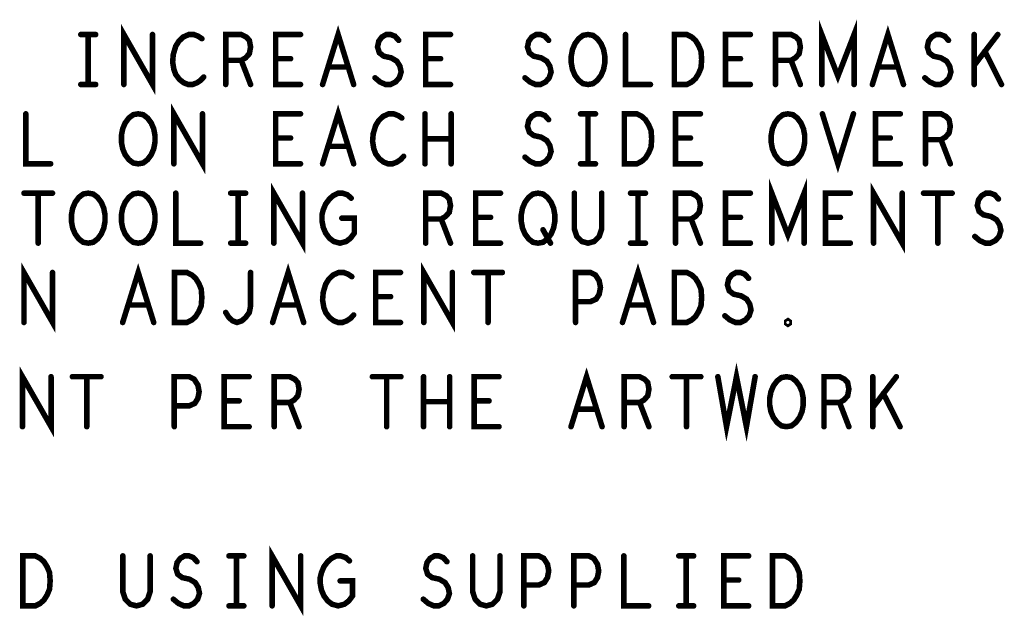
# Model space of a CAD drawing. Extents: x -1 to 10.1, y -2.5 to 8.
# Tile 27 of 38: x 8.4 to 9.6, y -0.5 to 0.3. Entities that reach past the tile are written whole.
import ezdxf

# ---------------------------------------------------------------- set-up
doc = ezdxf.new("R2010")
doc.units = 0
doc.layers.get('0').update_dxf_attribs({"color": 3, "linetype": 'CONTINUOUS'})

# ---------------------------------------------------------------- blocks, each defined once
blk = doc.blocks.new('PAD_R1')
at = {"const_width": 0.5}
blk.add_lwpolyline([(0.25, 0, 1), (-0.25, 0, 1)], format="xyb", close=True, dxfattribs=at)

msp = doc.modelspace()

# ---------------------------------------------------------------- linework, layer by layer
at = {"const_width": 0.007}
for points in [[(8.48634, 0.19939), (8.48634, 0.26239), (8.52238, 0.19939), (8.52238, 0.26239)], [(8.73678, 0.19939), (8.75636, 0.26239), (8.77594, 0.19939)], [(9.36599, 0.19939), (9.36599, 0.26239), (9.38636, 0.20989), (9.40673, 0.26239), (9.40673, 0.19939)], [(9.42978, 0.19939), (9.44936, 0.26239), (9.46894, 0.19939)], [(8.43196, 0.26239), (8.45076, 0.26239)], [(8.44136, 0.26239), (8.44136, 0.19939)], [(8.58459, 0.25714), (8.57989, 0.26029), (8.57441, 0.26239), (8.56814, 0.26239), (8.56109, 0.25924), (8.55561, 0.25399), (8.55169, 0.24769), (8.54856, 0.23719), (8.54778, 0.22774), (8.54934, 0.21829), (8.55169, 0.21199), (8.55639, 0.20569), (8.56188, 0.20149), (8.56736, 0.19939), (8.57284, 0.19939), (8.57833, 0.20149), (8.58303, 0.20464), (8.58694, 0.20884)], [(8.61469, 0.19939), (8.61469, 0.26239), (8.63428, 0.26239), (8.64054, 0.25924), (8.64446, 0.25504), (8.64603, 0.24664), (8.64446, 0.23824), (8.63976, 0.23299), (8.63428, 0.22984), (8.61469, 0.22984)], [(8.70903, 0.19939), (8.67769, 0.19939), (8.67769, 0.26239), (8.70903, 0.26239)], [(8.80291, 0.20779), (8.80918, 0.20254), (8.81623, 0.19939), (8.82249, 0.19939), (8.82876, 0.20254), (8.83346, 0.20779), (8.83581, 0.21514), (8.83424, 0.22249), (8.83033, 0.22879), (8.82328, 0.23299), (8.81388, 0.23509), (8.80839, 0.23929), (8.80604, 0.24664), (8.80761, 0.25399), (8.81153, 0.25924), (8.81701, 0.26239), (8.82249, 0.26239), (8.82798, 0.26029), (8.83268, 0.25504)], [(8.89803, 0.19939), (8.86669, 0.19939), (8.86669, 0.26239), (8.89803, 0.26239)], [(8.99191, 0.20779), (8.99818, 0.20254), (9.00523, 0.19939), (9.01149, 0.19939), (9.01776, 0.20254), (9.02246, 0.20779), (9.02481, 0.21514), (9.02324, 0.22249), (9.01933, 0.22879), (9.01228, 0.23299), (9.00288, 0.23509), (8.99739, 0.23929), (8.99504, 0.24664), (8.99661, 0.25399), (9.00053, 0.25924), (9.00601, 0.26239), (9.01149, 0.26239), (9.01698, 0.26029), (9.02168, 0.25504)], [(9.11869, 0.26239), (9.11869, 0.19939), (9.15003, 0.19939)], [(9.27603, 0.19939), (9.24469, 0.19939), (9.24469, 0.26239), (9.27603, 0.26239)], [(9.30769, 0.19939), (9.30769, 0.26239), (9.32728, 0.26239), (9.33354, 0.25924), (9.33746, 0.25504), (9.33903, 0.24664), (9.33746, 0.23824), (9.33276, 0.23299), (9.32728, 0.22984), (9.30769, 0.22984)], [(9.49591, 0.20779), (9.50218, 0.20254), (9.50923, 0.19939), (9.51549, 0.19939), (9.52176, 0.20254), (9.52646, 0.20779), (9.52881, 0.21514), (9.52724, 0.22249), (9.52333, 0.22879), (9.51628, 0.23299), (9.50688, 0.23509), (9.50139, 0.23929), (9.49904, 0.24664), (9.50061, 0.25399), (9.50453, 0.25924), (9.51001, 0.26239), (9.51549, 0.26239), (9.52098, 0.26029), (9.52568, 0.25504)], [(9.55813, 0.19939), (9.55813, 0.26239)], [(9.58789, 0.26239), (9.55813, 0.22354)], [(9.59259, 0.19939), (9.57144, 0.24139)], [(8.63428, 0.22984), (8.64603, 0.19939)], [(8.69649, 0.23194), (8.67769, 0.23194)], [(8.76889, 0.22144), (8.74383, 0.22144)], [(8.88549, 0.23194), (8.86669, 0.23194)], [(9.26349, 0.23194), (9.24469, 0.23194)], [(9.32728, 0.22984), (9.33903, 0.19939)], [(9.46189, 0.22144), (9.43683, 0.22144)], [(8.43196, 0.19939), (8.45076, 0.19939)], [(8.54934, 0.09939), (8.54934, 0.16239), (8.58538, 0.09939), (8.58538, 0.16239)], [(8.73678, 0.09939), (8.75636, 0.16239), (8.77594, 0.09939)], [(8.36269, 0.16239), (8.36269, 0.09939), (8.39403, 0.09939)], [(8.70903, 0.09939), (8.67769, 0.09939), (8.67769, 0.16239), (8.70903, 0.16239)], [(8.83659, 0.15714), (8.83189, 0.16029), (8.82641, 0.16239), (8.82014, 0.16239), (8.81309, 0.15924), (8.80761, 0.15399), (8.80369, 0.14769), (8.80056, 0.13719), (8.79978, 0.12774), (8.80134, 0.11829), (8.80369, 0.11199), (8.80839, 0.10569), (8.81388, 0.10149), (8.81936, 0.09939), (8.82484, 0.09939), (8.83033, 0.10149), (8.83503, 0.10464), (8.83894, 0.10884)], [(8.86591, 0.09939), (8.86591, 0.16239)], [(8.89881, 0.16239), (8.89881, 0.09939)], [(8.99191, 0.10779), (8.99818, 0.10254), (9.00523, 0.09939), (9.01149, 0.09939), (9.01776, 0.10254), (9.02246, 0.10779), (9.02481, 0.11514), (9.02324, 0.12249), (9.01933, 0.12879), (9.01228, 0.13299), (9.00288, 0.13509), (8.99739, 0.13929), (8.99504, 0.14664), (8.99661, 0.15399), (9.00053, 0.15924), (9.00601, 0.16239), (9.01149, 0.16239), (9.01698, 0.16029), (9.02168, 0.15504)], [(9.06196, 0.16239), (9.08076, 0.16239)], [(9.07136, 0.16239), (9.07136, 0.09939)], [(9.21303, 0.09939), (9.18169, 0.09939), (9.18169, 0.16239), (9.21303, 0.16239)], [(9.36678, 0.16239), (9.38636, 0.09939), (9.40594, 0.16239)], [(9.46503, 0.09939), (9.43369, 0.09939), (9.43369, 0.16239), (9.46503, 0.16239)], [(9.49669, 0.09939), (9.49669, 0.16239), (9.51628, 0.16239), (9.52254, 0.15924), (9.52646, 0.15504), (9.52803, 0.14664), (9.52646, 0.13824), (9.52176, 0.13299), (9.51628, 0.12984), (9.49669, 0.12984)], [(8.69649, 0.13194), (8.67769, 0.13194)], [(8.76889, 0.12144), (8.74383, 0.12144)], [(8.89881, 0.13089), (8.86591, 0.13089)], [(9.20049, 0.13194), (9.18169, 0.13194)], [(9.45249, 0.13194), (9.43369, 0.13194)], [(9.51628, 0.12984), (9.52803, 0.09939)], [(9.06196, 0.09939), (9.08076, 0.09939)], [(8.67534, -0.00061), (8.67534, 0.06239), (8.71138, -0.00061), (8.71138, 0.06239)], [(9.30299, -0.00061), (9.30299, 0.06239), (9.32336, 0.00989), (9.34373, 0.06239), (9.34373, -0.00061)], [(9.43134, -0.00061), (9.43134, 0.06239), (9.46738, -0.00061), (9.46738, 0.06239)], [(8.36034, 0.06239), (8.39638, 0.06239)], [(8.37836, 0.06239), (8.37836, -0.00061)], [(8.55169, 0.06239), (8.55169, -0.00061), (8.58303, -0.00061)], [(8.62096, 0.06239), (8.63976, 0.06239)], [(8.63036, 0.06239), (8.63036, -0.00061)], [(8.76106, 0.03089), (8.77673, 0.03089), (8.77673, 0.01199), (8.77203, 0.00569), (8.76654, 0.00149), (8.75871, -0.00061), (8.75088, 0.00149), (8.74539, 0.00569), (8.74069, 0.01199), (8.73756, 0.01934), (8.73599, 0.02774), (8.73599, 0.03509), (8.73756, 0.04139), (8.74069, 0.04874), (8.74539, 0.05504), (8.75009, 0.05924), (8.75636, 0.06239), (8.76184, 0.06239), (8.76811, 0.06029), (8.77281, 0.05609)], [(8.86669, -0.00061), (8.86669, 0.06239), (8.88628, 0.06239), (8.89254, 0.05924), (8.89646, 0.05504), (8.89803, 0.04664), (8.89646, 0.03824), (8.89176, 0.03299), (8.88628, 0.02984), (8.86669, 0.02984)], [(8.96103, -0.00061), (8.92969, -0.00061), (8.92969, 0.06239), (8.96103, 0.06239)], [(9.05413, 0.06239), (9.05413, 0.01724), (9.05726, 0.00779), (9.06353, 0.00149), (9.07136, -0.00061), (9.07919, 0.00149), (9.08546, 0.00779), (9.08859, 0.01724), (9.08859, 0.06239)], [(9.12496, 0.06239), (9.14376, 0.06239)], [(9.13436, 0.06239), (9.13436, -0.00061)], [(9.18169, -0.00061), (9.18169, 0.06239), (9.20128, 0.06239), (9.20754, 0.05924), (9.21146, 0.05504), (9.21303, 0.04664), (9.21146, 0.03824), (9.20676, 0.03299), (9.20128, 0.02984), (9.18169, 0.02984)], [(9.27603, -0.00061), (9.24469, -0.00061), (9.24469, 0.06239), (9.27603, 0.06239)], [(9.40203, -0.00061), (9.37069, -0.00061), (9.37069, 0.06239), (9.40203, 0.06239)], [(9.49434, 0.06239), (9.53038, 0.06239)], [(9.51236, 0.06239), (9.51236, -0.00061)], [(9.55891, 0.00779), (9.56518, 0.00254), (9.57223, -0.00061), (9.57849, -0.00061), (9.58476, 0.00254), (9.58946, 0.00779), (9.59181, 0.01514), (9.59024, 0.02249), (9.58633, 0.02879), (9.57928, 0.03299), (9.56988, 0.03509), (9.56439, 0.03929), (9.56204, 0.04664), (9.56361, 0.05399), (9.56753, 0.05924), (9.57301, 0.06239), (9.57849, 0.06239), (9.58398, 0.06029), (9.58868, 0.05504)], [(8.88628, 0.02984), (8.89803, -0.00061)], [(8.94849, 0.03194), (8.92969, 0.03194)], [(9.20128, 0.02984), (9.21303, -0.00061)], [(9.26349, 0.03194), (9.24469, 0.03194)], [(9.38949, 0.03194), (9.37069, 0.03194)], [(9.01463, 0.01619), (9.02403, -0.00061)], [(8.62096, -0.00061), (8.63976, -0.00061)], [(9.12496, -0.00061), (9.14376, -0.00061)], [(8.36034, -0.10061), (8.36034, -0.03761), (8.39638, -0.10061), (8.39638, -0.03761)], [(8.86434, -0.10061), (8.86434, -0.03761), (8.90038, -0.10061), (8.90038, -0.03761)], [(8.48478, -0.10061), (8.50436, -0.03761), (8.52394, -0.10061)], [(8.61469, -0.08801), (8.61861, -0.09431), (8.62331, -0.09851), (8.62879, -0.10061), (8.63506, -0.09851), (8.63976, -0.09431), (8.64446, -0.08801), (8.64603, -0.07961), (8.64603, -0.03761)], [(8.67378, -0.10061), (8.69336, -0.03761), (8.71294, -0.10061)], [(8.77359, -0.04286), (8.76889, -0.03971), (8.76341, -0.03761), (8.75714, -0.03761), (8.75009, -0.04076), (8.74461, -0.04601), (8.74069, -0.05231), (8.73756, -0.06281), (8.73678, -0.07226), (8.73834, -0.08171), (8.74069, -0.08801), (8.74539, -0.09431), (8.75088, -0.09851), (8.75636, -0.10061), (8.76184, -0.10061), (8.76733, -0.09851), (8.77203, -0.09536), (8.77594, -0.09116)], [(8.83503, -0.10061), (8.80369, -0.10061), (8.80369, -0.03761), (8.83503, -0.03761)], [(8.92734, -0.03761), (8.96338, -0.03761)], [(8.94536, -0.03761), (8.94536, -0.10061)], [(9.05569, -0.10061), (9.05569, -0.03761), (9.07449, -0.03761), (9.08076, -0.04076), (9.08546, -0.04811), (9.08703, -0.05651), (9.08546, -0.06491), (9.08154, -0.07121), (9.07449, -0.07436), (9.05569, -0.07436)], [(9.11478, -0.10061), (9.13436, -0.03761), (9.15394, -0.10061)], [(9.24391, -0.09221), (9.25018, -0.09746), (9.25723, -0.10061), (9.26349, -0.10061), (9.26976, -0.09746), (9.27446, -0.09221), (9.27681, -0.08486), (9.27524, -0.07751), (9.27133, -0.07121), (9.26428, -0.06701), (9.25488, -0.06491), (9.24939, -0.06071), (9.24704, -0.05336), (9.24861, -0.04601), (9.25253, -0.04076), (9.25801, -0.03761), (9.26349, -0.03761), (9.26898, -0.03971), (9.27368, -0.04496)], [(8.82249, -0.06806), (8.80369, -0.06806)], [(8.51689, -0.07856), (8.49183, -0.07856)], [(8.70589, -0.07856), (8.68083, -0.07856)], [(9.14689, -0.07856), (9.12183, -0.07856)], [(8.35848, -0.232), (8.35848, -0.169), (8.39452, -0.232), (8.39452, -0.169)], [(9.04992, -0.232), (9.0695, -0.169), (9.08908, -0.232)], [(9.235, -0.169), (9.24597, -0.232), (9.2585, -0.169), (9.27103, -0.232), (9.282, -0.169)], [(8.42148, -0.169), (8.45752, -0.169)], [(8.4395, -0.169), (8.4395, -0.232)], [(8.54983, -0.232), (8.54983, -0.169), (8.56863, -0.169), (8.5749, -0.17215), (8.5796, -0.1795), (8.58117, -0.1879), (8.5796, -0.1963), (8.57568, -0.2026), (8.56863, -0.20575), (8.54983, -0.20575)], [(8.64417, -0.232), (8.61283, -0.232), (8.61283, -0.169), (8.64417, -0.169)], [(8.67583, -0.232), (8.67583, -0.169), (8.69542, -0.169), (8.70168, -0.17215), (8.7056, -0.17635), (8.70717, -0.18475), (8.7056, -0.19315), (8.7009, -0.1984), (8.69542, -0.20155), (8.67583, -0.20155)], [(8.79948, -0.169), (8.83552, -0.169)], [(8.8175, -0.169), (8.8175, -0.232)], [(8.86405, -0.232), (8.86405, -0.169)], [(8.89695, -0.169), (8.89695, -0.232)], [(8.95917, -0.232), (8.92783, -0.232), (8.92783, -0.169), (8.95917, -0.169)], [(9.11683, -0.232), (9.11683, -0.169), (9.13642, -0.169), (9.14268, -0.17215), (9.1466, -0.17635), (9.14817, -0.18475), (9.1466, -0.19315), (9.1419, -0.1984), (9.13642, -0.20155), (9.11683, -0.20155)], [(9.17748, -0.169), (9.21352, -0.169)], [(9.1955, -0.169), (9.1955, -0.232)], [(9.36883, -0.232), (9.36883, -0.169), (9.38842, -0.169), (9.39468, -0.17215), (9.3986, -0.17635), (9.40017, -0.18475), (9.3986, -0.19315), (9.3939, -0.1984), (9.38842, -0.20155), (9.36883, -0.20155)], [(9.43027, -0.232), (9.43027, -0.169)], [(9.46003, -0.169), (9.43027, -0.20785)], [(8.63163, -0.19945), (8.61283, -0.19945)], [(8.69542, -0.20155), (8.70717, -0.232)], [(8.89695, -0.2005), (8.86405, -0.2005)], [(8.94663, -0.19945), (8.92783, -0.19945)], [(9.13642, -0.20155), (9.14817, -0.232)], [(9.38842, -0.20155), (9.40017, -0.232)], [(9.46473, -0.232), (9.44358, -0.19)], [(9.08203, -0.20995), (9.05697, -0.20995)], [(8.67314, -0.45789), (8.67314, -0.39489), (8.70918, -0.45789), (8.70918, -0.39489)], [(8.48493, -0.39489), (8.48493, -0.44004), (8.48806, -0.44949), (8.49433, -0.45579), (8.50216, -0.45789), (8.50999, -0.45579), (8.51626, -0.44949), (8.51939, -0.44004), (8.51939, -0.39489)], [(8.54871, -0.44949), (8.55498, -0.45474), (8.56203, -0.45789), (8.56829, -0.45789), (8.57456, -0.45474), (8.57926, -0.44949), (8.58161, -0.44214), (8.58004, -0.43479), (8.57613, -0.42849), (8.56908, -0.42429), (8.55968, -0.42219), (8.55419, -0.41799), (8.55184, -0.41064), (8.55341, -0.40329), (8.55733, -0.39804), (8.56281, -0.39489), (8.56829, -0.39489), (8.57378, -0.39699), (8.57848, -0.40224)], [(8.61876, -0.39489), (8.63756, -0.39489)], [(8.62816, -0.39489), (8.62816, -0.45789)], [(8.75886, -0.42639), (8.77453, -0.42639), (8.77453, -0.44529), (8.76983, -0.45159), (8.76434, -0.45579), (8.75651, -0.45789), (8.74868, -0.45579), (8.74319, -0.45159), (8.73849, -0.44529), (8.73536, -0.43794), (8.73379, -0.42954), (8.73379, -0.42219), (8.73536, -0.41589), (8.73849, -0.40854), (8.74319, -0.40224), (8.74789, -0.39804), (8.75416, -0.39489), (8.75964, -0.39489), (8.76591, -0.39699), (8.77061, -0.40119)], [(8.86371, -0.44949), (8.86998, -0.45474), (8.87703, -0.45789), (8.88329, -0.45789), (8.88956, -0.45474), (8.89426, -0.44949), (8.89661, -0.44214), (8.89504, -0.43479), (8.89113, -0.42849), (8.88408, -0.42429), (8.87468, -0.42219), (8.86919, -0.41799), (8.86684, -0.41064), (8.86841, -0.40329), (8.87233, -0.39804), (8.87781, -0.39489), (8.88329, -0.39489), (8.88878, -0.39699), (8.89348, -0.40224)], [(8.92593, -0.39489), (8.92593, -0.44004), (8.92906, -0.44949), (8.93533, -0.45579), (8.94316, -0.45789), (8.95099, -0.45579), (8.95726, -0.44949), (8.96039, -0.44004), (8.96039, -0.39489)], [(8.99049, -0.45789), (8.99049, -0.39489), (9.00929, -0.39489), (9.01556, -0.39804), (9.02026, -0.40539), (9.02183, -0.41379), (9.02026, -0.42219), (9.01634, -0.42849), (9.00929, -0.43164), (8.99049, -0.43164)], [(9.05349, -0.45789), (9.05349, -0.39489), (9.07229, -0.39489), (9.07856, -0.39804), (9.08326, -0.40539), (9.08483, -0.41379), (9.08326, -0.42219), (9.07934, -0.42849), (9.07229, -0.43164), (9.05349, -0.43164)], [(9.11649, -0.39489), (9.11649, -0.45789), (9.14783, -0.45789)], [(9.18576, -0.39489), (9.20456, -0.39489)], [(9.19516, -0.39489), (9.19516, -0.45789)], [(9.27383, -0.45789), (9.24249, -0.45789), (9.24249, -0.39489), (9.27383, -0.39489)], [(9.26129, -0.42534), (9.24249, -0.42534)], [(8.61876, -0.45789), (8.63756, -0.45789)], [(9.18576, -0.45789), (9.20456, -0.45789)]]:
    msp.add_lwpolyline(points, dxfattribs=at)
for points in [[(9.07136, 0.19939), (9.06509, 0.20044), (9.05961, 0.20464), (9.05491, 0.21094), (9.05178, 0.21829), (9.05021, 0.22669), (9.05021, 0.23509), (9.05178, 0.24349), (9.05491, 0.25084), (9.05961, 0.25714), (9.06509, 0.26134), (9.07136, 0.26239), (9.07763, 0.26134), (9.08311, 0.25714), (9.08781, 0.25084), (9.09094, 0.24349), (9.09251, 0.23509), (9.09251, 0.22669), (9.09094, 0.21829), (9.08781, 0.21094), (9.08311, 0.20464), (9.07763, 0.20044)], [(9.18013, 0.19939), (9.18013, 0.26239), (9.19579, 0.26239), (9.20206, 0.25924), (9.20676, 0.25504), (9.21068, 0.24874), (9.21381, 0.24139), (9.21459, 0.23089), (9.21381, 0.22039), (9.21068, 0.21304), (9.20676, 0.20674), (9.20206, 0.20254), (9.19579, 0.19939)], [(8.50436, 0.09939), (8.49809, 0.10044), (8.49261, 0.10464), (8.48791, 0.11094), (8.48478, 0.11829), (8.48321, 0.12669), (8.48321, 0.13509), (8.48478, 0.14349), (8.48791, 0.15084), (8.49261, 0.15714), (8.49809, 0.16134), (8.50436, 0.16239), (8.51063, 0.16134), (8.51611, 0.15714), (8.52081, 0.15084), (8.52394, 0.14349), (8.52551, 0.13509), (8.52551, 0.12669), (8.52394, 0.11829), (8.52081, 0.11094), (8.51611, 0.10464), (8.51063, 0.10044)], [(9.11713, 0.09939), (9.11713, 0.16239), (9.13279, 0.16239), (9.13906, 0.15924), (9.14376, 0.15504), (9.14768, 0.14874), (9.15081, 0.14139), (9.15159, 0.13089), (9.15081, 0.12039), (9.14768, 0.11304), (9.14376, 0.10674), (9.13906, 0.10254), (9.13279, 0.09939)], [(9.32336, 0.09939), (9.31709, 0.10044), (9.31161, 0.10464), (9.30691, 0.11094), (9.30378, 0.11829), (9.30221, 0.12669), (9.30221, 0.13509), (9.30378, 0.14349), (9.30691, 0.15084), (9.31161, 0.15714), (9.31709, 0.16134), (9.32336, 0.16239), (9.32963, 0.16134), (9.33511, 0.15714), (9.33981, 0.15084), (9.34294, 0.14349), (9.34451, 0.13509), (9.34451, 0.12669), (9.34294, 0.11829), (9.33981, 0.11094), (9.33511, 0.10464), (9.32963, 0.10044)], [(8.44136, -0.00061), (8.43509, 0.00044), (8.42961, 0.00464), (8.42491, 0.01094), (8.42178, 0.01829), (8.42021, 0.02669), (8.42021, 0.03509), (8.42178, 0.04349), (8.42491, 0.05084), (8.42961, 0.05714), (8.43509, 0.06134), (8.44136, 0.06239), (8.44763, 0.06134), (8.45311, 0.05714), (8.45781, 0.05084), (8.46094, 0.04349), (8.46251, 0.03509), (8.46251, 0.02669), (8.46094, 0.01829), (8.45781, 0.01094), (8.45311, 0.00464), (8.44763, 0.00044)], [(8.50436, -0.00061), (8.49809, 0.00044), (8.49261, 0.00464), (8.48791, 0.01094), (8.48478, 0.01829), (8.48321, 0.02669), (8.48321, 0.03509), (8.48478, 0.04349), (8.48791, 0.05084), (8.49261, 0.05714), (8.49809, 0.06134), (8.50436, 0.06239), (8.51063, 0.06134), (8.51611, 0.05714), (8.52081, 0.05084), (8.52394, 0.04349), (8.52551, 0.03509), (8.52551, 0.02669), (8.52394, 0.01829), (8.52081, 0.01094), (8.51611, 0.00464), (8.51063, 0.00044)], [(9.00836, -0.00061), (9.00209, 0.00044), (8.99661, 0.00464), (8.99191, 0.01094), (8.98878, 0.01829), (8.98721, 0.02669), (8.98721, 0.03509), (8.98878, 0.04349), (8.99191, 0.05084), (8.99661, 0.05714), (9.00209, 0.06134), (9.00836, 0.06239), (9.01463, 0.06134), (9.02011, 0.05714), (9.02481, 0.05084), (9.02794, 0.04349), (9.02951, 0.03509), (9.02951, 0.02669), (9.02794, 0.01829), (9.02481, 0.01094), (9.02011, 0.00464), (9.01463, 0.00044)], [(8.55013, -0.10061), (8.55013, -0.03761), (8.56579, -0.03761), (8.57206, -0.04076), (8.57676, -0.04496), (8.58068, -0.05126), (8.58381, -0.05861), (8.58459, -0.06911), (8.58381, -0.07961), (8.58068, -0.08696), (8.57676, -0.09326), (8.57206, -0.09746), (8.56579, -0.10061)], [(9.18013, -0.10061), (9.18013, -0.03761), (9.19579, -0.03761), (9.20206, -0.04076), (9.20676, -0.04496), (9.21068, -0.05126), (9.21381, -0.05861), (9.21459, -0.06911), (9.21381, -0.07961), (9.21068, -0.08696), (9.20676, -0.09326), (9.20206, -0.09746), (9.19579, -0.10061)], [(9.32336, -0.10271), (9.32179, -0.10166), (9.32179, -0.09956), (9.32336, -0.09851), (9.32493, -0.09956), (9.32493, -0.10166)], [(9.3215, -0.232), (9.31523, -0.23095), (9.30975, -0.22675), (9.30505, -0.22045), (9.30192, -0.2131), (9.30035, -0.2047), (9.30035, -0.1963), (9.30192, -0.1879), (9.30505, -0.18055), (9.30975, -0.17425), (9.31523, -0.17005), (9.3215, -0.169), (9.32777, -0.17005), (9.33325, -0.17425), (9.33795, -0.18055), (9.34108, -0.1879), (9.34265, -0.1963), (9.34265, -0.2047), (9.34108, -0.2131), (9.33795, -0.22045), (9.33325, -0.22675), (9.32777, -0.23095)], [(8.35893, -0.45789), (8.35893, -0.39489), (8.37459, -0.39489), (8.38086, -0.39804), (8.38556, -0.40224), (8.38948, -0.40854), (8.39261, -0.41589), (8.39339, -0.42639), (8.39261, -0.43689), (8.38948, -0.44424), (8.38556, -0.45054), (8.38086, -0.45474), (8.37459, -0.45789)], [(9.30393, -0.45789), (9.30393, -0.39489), (9.31959, -0.39489), (9.32586, -0.39804), (9.33056, -0.40224), (9.33448, -0.40854), (9.33761, -0.41589), (9.33839, -0.42639), (9.33761, -0.43689), (9.33448, -0.44424), (9.33056, -0.45054), (9.32586, -0.45474), (9.31959, -0.45789)]]:
    msp.add_lwpolyline(points, close=True, dxfattribs=at)

# ---------------------------------------------------------------- block references
at = {"xscale": 0.007, "yscale": 0.007}
for p in [(8.43196, 0.26239), (8.44136, 0.26239), (8.45076, 0.26239), (8.52238, 0.26239), (8.58459, 0.25714), (8.70903, 0.26239), (8.89803, 0.26239), (9.11869, 0.26239), (9.27603, 0.26239), (9.55813, 0.26239), (9.58789, 0.26239), (8.83268, 0.25504), (9.02168, 0.25504), (9.52568, 0.25504), (9.57144, 0.24139), (8.61469, 0.22984), (8.63428, 0.22984), (8.67769, 0.23194), (8.69649, 0.23194), (8.74383, 0.22144), (8.76889, 0.22144), (8.86669, 0.23194), (8.88549, 0.23194), (9.24469, 0.23194), (9.26349, 0.23194), (9.30769, 0.22984), (9.32728, 0.22984), (9.43683, 0.22144), (9.46189, 0.22144), (9.55813, 0.22354), (8.58694, 0.20884), (8.80291, 0.20779), (8.99191, 0.20779), (9.49591, 0.20779), (8.43196, 0.19939), (8.44136, 0.19939), (8.45076, 0.19939), (8.48634, 0.19939), (8.61469, 0.19939), (8.64603, 0.19939), (8.70903, 0.19939), (8.73678, 0.19939), (8.77594, 0.19939), (8.89803, 0.19939), (9.15003, 0.19939), (9.27603, 0.19939), (9.30769, 0.19939), (9.33903, 0.19939), (9.36599, 0.19939), (9.40673, 0.19939), (9.42978, 0.19939), (9.46894, 0.19939), (9.55813, 0.19939), (9.59259, 0.19939), (8.36269, 0.16239), (8.58538, 0.16239), (8.70903, 0.16239), (8.86591, 0.16239), (8.89881, 0.16239), (9.06196, 0.16239), (9.07136, 0.16239), (9.08076, 0.16239), (9.21303, 0.16239), (9.36678, 0.16239), (9.40594, 0.16239), (9.46503, 0.16239), (8.83659, 0.15714), (9.02168, 0.15504), (8.67769, 0.13194), (8.69649, 0.13194), (8.74383, 0.12144), (8.76889, 0.12144), (8.86591, 0.13089), (8.89881, 0.13089), (9.18169, 0.13194), (9.20049, 0.13194), (9.43369, 0.13194), (9.45249, 0.13194), (9.49669, 0.12984), (9.51628, 0.12984), (8.83894, 0.10884), (8.39403, 0.09939), (8.54934, 0.09939), (8.70903, 0.09939), (8.73678, 0.09939), (8.77594, 0.09939), (8.86591, 0.09939), (8.89881, 0.09939), (8.99191, 0.10779), (9.06196, 0.09939), (9.07136, 0.09939), (9.08076, 0.09939), (9.21303, 0.09939), (9.46503, 0.09939), (9.49669, 0.09939), (9.52803, 0.09939), (8.36034, 0.06239), (8.37836, 0.06239), (8.39638, 0.06239), (8.55169, 0.06239), (8.62096, 0.06239), (8.63036, 0.06239), (8.63976, 0.06239), (8.71138, 0.06239), (8.96103, 0.06239), (9.05413, 0.06239), (9.08859, 0.06239), (9.12496, 0.06239), (9.13436, 0.06239), (9.14376, 0.06239), (9.27603, 0.06239), (9.40203, 0.06239), (9.46738, 0.06239), (9.49434, 0.06239), (9.51236, 0.06239), (9.53038, 0.06239), (8.77281, 0.05609), (9.58868, 0.05504), (8.76106, 0.03089), (8.86669, 0.02984), (8.88628, 0.02984), (8.92969, 0.03194), (8.94849, 0.03194), (9.18169, 0.02984), (9.20128, 0.02984), (9.24469, 0.03194), (9.26349, 0.03194), (9.37069, 0.03194), (9.38949, 0.03194), (9.01463, 0.01619), (8.37836, -0.00061), (8.58303, -0.00061), (8.62096, -0.00061), (8.63036, -0.00061), (8.63976, -0.00061), (8.67534, -0.00061), (8.86669, -0.00061), (8.89803, -0.00061), (8.96103, -0.00061), (9.02403, -0.00061), (9.12496, -0.00061), (9.13436, -0.00061), (9.14376, -0.00061), (9.18169, -0.00061), (9.21303, -0.00061), (9.27603, -0.00061), (9.30299, -0.00061), (9.34373, -0.00061), (9.40203, -0.00061), (9.43134, -0.00061), (9.51236, -0.00061), (9.55891, 0.00779), (8.39638, -0.03761), (8.64603, -0.03761), (8.83503, -0.03761), (8.90038, -0.03761), (8.92734, -0.03761), (8.94536, -0.03761), (8.96338, -0.03761), (8.77359, -0.04286), (9.27368, -0.04496), (8.80369, -0.06806), (8.82249, -0.06806), (9.05569, -0.07436), (8.49183, -0.07856), (8.51689, -0.07856), (8.61469, -0.08801), (8.68083, -0.07856), (8.70589, -0.07856), (9.12183, -0.07856), (9.14689, -0.07856), (8.36034, -0.10061), (8.48478, -0.10061), (8.52394, -0.10061), (8.67378, -0.10061), (8.71294, -0.10061), (8.77594, -0.09116), (8.83503, -0.10061), (8.86434, -0.10061), (8.94536, -0.10061), (9.05569, -0.10061), (9.11478, -0.10061), (9.15394, -0.10061), (9.24391, -0.09221), (8.39452, -0.169), (8.42148, -0.169), (8.4395, -0.169), (8.45752, -0.169), (8.64417, -0.169), (8.79948, -0.169), (8.8175, -0.169), (8.83552, -0.169), (8.86405, -0.169), (8.89695, -0.169), (8.95917, -0.169), (9.17748, -0.169), (9.1955, -0.169), (9.21352, -0.169), (9.235, -0.169), (9.282, -0.169), (9.43027, -0.169), (9.46003, -0.169), (8.61283, -0.19945), (8.63163, -0.19945), (8.67583, -0.20155), (8.69542, -0.20155), (8.86405, -0.2005), (8.89695, -0.2005), (8.92783, -0.19945), (8.94663, -0.19945), (9.11683, -0.20155), (9.13642, -0.20155), (9.36883, -0.20155), (9.38842, -0.20155), (9.44358, -0.19), (8.54983, -0.20575), (9.05697, -0.20995), (9.08203, -0.20995), (9.43027, -0.20785), (8.35848, -0.232), (8.4395, -0.232), (8.54983, -0.232), (8.64417, -0.232), (8.67583, -0.232), (8.70717, -0.232), (8.8175, -0.232), (8.86405, -0.232), (8.89695, -0.232), (8.95917, -0.232), (9.04992, -0.232), (9.08908, -0.232), (9.11683, -0.232), (9.14817, -0.232), (9.1955, -0.232), (9.36883, -0.232), (9.40017, -0.232), (9.43027, -0.232), (9.46473, -0.232), (8.48493, -0.39489), (8.51939, -0.39489), (8.61876, -0.39489), (8.62816, -0.39489), (8.63756, -0.39489), (8.70918, -0.39489), (8.92593, -0.39489), (8.96039, -0.39489), (9.11649, -0.39489), (9.18576, -0.39489), (9.19516, -0.39489), (9.20456, -0.39489), (9.27383, -0.39489), (8.57848, -0.40224), (8.77061, -0.40119), (8.89348, -0.40224), (9.24249, -0.42534), (9.26129, -0.42534), (8.75886, -0.42639), (8.99049, -0.43164), (9.05349, -0.43164), (8.54871, -0.44949), (8.86371, -0.44949), (8.61876, -0.45789), (8.62816, -0.45789), (8.63756, -0.45789), (8.67314, -0.45789), (8.99049, -0.45789), (9.05349, -0.45789), (9.14783, -0.45789), (9.18576, -0.45789), (9.19516, -0.45789), (9.20456, -0.45789), (9.27383, -0.45789)]:
    msp.add_blockref('PAD_R1', p, dxfattribs=at)

doc.saveas('drawing.dxf')
